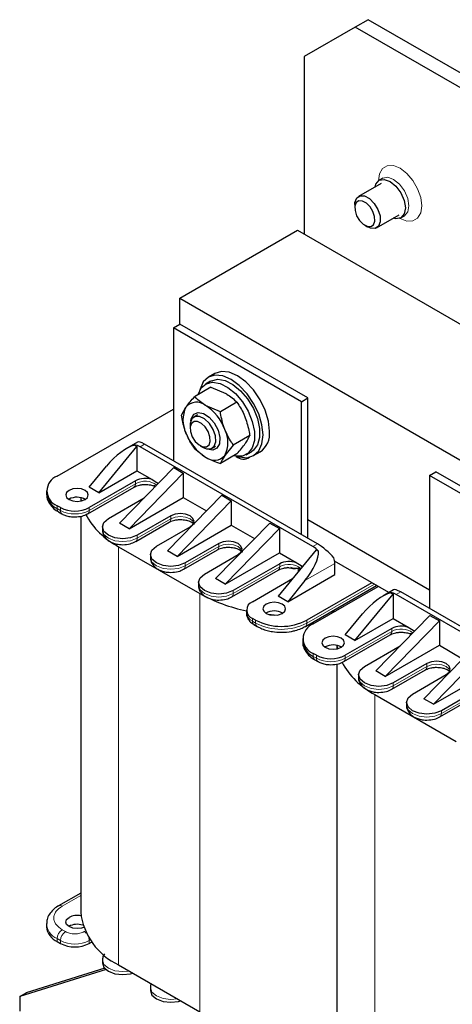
# Model space of a CAD drawing. Header units: millimetres. Extents: x 5 to 418, y 2 to 292.
# Tile 29 of 35: x 314 to 333, y 84 to 128. Entities that reach past the tile are written whole.
import ezdxf

# ---------------------------------------------------------------- set-up
doc = ezdxf.new("R2010")
doc.units = ezdxf.units.MM

msp = doc.modelspace()

# ---------------------------------------------------------------- linework, layer by layer
at = {"color": 7, "linetype": 'Continuous', "lineweight": 25}
for p, q in [((329.0575, 127.5935), (328.4918, 127.267)), ((334.1487, 124.6545), (329.0575, 127.5935)), ((328.4918, 127.267), (326.2291, 125.9603)), ((333.583, 124.3279), (328.4918, 127.267)), ((326.2291, 125.9603), (326.2291, 118.1216)), ((329.7109, 120.583), (329.5554, 120.4932)), ((329.6334, 120.358), (328.6376, 119.7832)), ((328.4719, 119.4169), (328.4719, 119.2767)), ((329.4376, 118.3975), (330.4333, 118.9724)), ((330.5113, 118.8373), (330.6669, 118.9271)), ((328.916, 118.5073), (329.0375, 118.4372)), ((320.7419, 115.2805), (325.9463, 118.2848)), ((325.9463, 118.2848), (354.2305, 101.9567)), ((320.7419, 115.2805), (349.0262, 98.9523)), ((320.7419, 114.1373), (320.7419, 115.2805)), ((320.4591, 113.974), (320.7419, 114.1373)), ((326.3988, 110.8717), (320.7419, 114.1373)), ((320.4591, 113.974), (320.4591, 108.095)), ((326.116, 110.7084), (320.4591, 113.974)), ((322.2876, 111.9503), (322.0048, 111.787)), ((322.1048, 111.6138), (321.8785, 111.4832)), ((322.1185, 111.3464), (321.3902, 110.9259)), ((322.1185, 111.3464), (322.7784, 111.0674)), ((323.2615, 110.6865), (322.5333, 110.266)), ((326.116, 110.7084), (326.3988, 110.8717)), ((326.116, 104.8293), (326.116, 110.7084)), ((326.3988, 104.6661), (326.3988, 110.8717)), ((315.3255, 107.4172), (320.4591, 110.3807)), ((320.8186, 110.1127), (321.016, 110.4683)), ((321.5187, 110.1208), (321.3686, 110.0341)), ((322.5333, 110.266), (321.8733, 110.5449)), ((321.2028, 109.6679), (321.2028, 109.5276)), ((318.8755, 108.9208), (318.3917, 108.6415)), ((326.8231, 104.4211), (319.1863, 108.8297)), ((323.8331, 109.2134), (323.1048, 108.7929)), ((317.164, 106.6824), (318.8469, 108.7318)), ((318.7417, 108.7925), (318.8469, 108.7318)), ((318.8469, 108.7318), (318.8469, 107.6539)), ((326.6251, 104.3068), (318.9883, 108.7155)), ((321.3902, 108.6396), (321.8733, 108.2586)), ((321.647, 108.7583), (321.7684, 108.6881)), ((322.1685, 108.6485), (322.3186, 108.7351)), ((323.2615, 108.4001), (322.5333, 107.9797)), ((323.1048, 108.7929), (322.7306, 108.3353)), ((323.6783, 108.3654), (323.9046, 108.496)), ((324.0046, 108.3228), (324.2875, 108.4861)), ((316.7397, 106.9273), (317.5047, 107.8589)), ((317.164, 106.6824), (318.8469, 107.6539)), ((320.4732, 107.7929), (318.0832, 105.3353)), ((320.8975, 107.548), (318.5075, 105.0904)), ((318.8469, 107.6539), (319.5161, 107.2676)), ((320.4732, 107.7929), (320.8975, 107.548)), ((320.8975, 107.548), (320.8975, 106.4701)), ((331.7728, 107.4428), (332.0557, 107.606)), ((337.7125, 104.3404), (332.0557, 107.606)), ((318.7903, 107.2131), (316.7397, 106.0293)), ((319.5161, 107.2676), (319.7333, 107.1422)), ((319.7333, 107.1422), (319.8019, 107.1026)), ((331.7728, 107.4428), (331.7728, 101.5637)), ((337.4297, 104.1771), (331.7728, 107.4428)), ((314.8569, 106.764), (314.8569, 106.6334)), ((316.6734, 105.7521), (318.724, 106.9359)), ((317.164, 106.6824), (316.7397, 106.9273)), ((315.8488, 106.3966), (315.8352, 106.3885)), ((316.3655, 106.4654), (316.3655, 106.3116)), ((316.373, 106.4638), (316.3917, 106.3173)), ((317.5883, 105.5394), (319.1694, 106.4522)), ((318.5075, 105.0904), (320.8975, 106.4701)), ((322.5946, 106.5683), (320.2045, 104.1107)), ((320.6288, 103.8658), (323.0188, 106.3234)), ((320.8975, 106.4701), (321.9233, 105.878)), ((322.5946, 106.5683), (323.0188, 106.3234)), ((323.0188, 106.3234), (323.0188, 105.2455)), ((315.4669, 106.0293), (315.3255, 106.1109)), ((315.3918, 105.8338), (315.5332, 105.7521)), ((316.3655, 105.6453), (316.3655, 88.1469)), ((318.5075, 105.0904), (318.0832, 105.3353)), ((318.7948, 104.5275), (320.2797, 105.3847)), ((320.346, 105.6619), (318.861, 104.8047)), ((322.3259, 102.8861), (324.7159, 105.3437)), ((324.7159, 105.3437), (325.1402, 105.0988)), ((331.7728, 102.3802), (326.3988, 105.4825)), ((317.3246, 105.1721), (317.3246, 105.0414)), ((319.7096, 104.3148), (321.1945, 105.1721)), ((320.6288, 103.8658), (323.0188, 105.2455)), ((322.7501, 102.6412), (325.1402, 105.0988)), ((323.0188, 105.2455), (324.0446, 104.6534)), ((325.1402, 105.0988), (325.1402, 104.0209)), ((318.0408, 104.2984), (321.6329, 102.2248)), ((320.6288, 103.8658), (320.2045, 104.1107)), ((320.9161, 103.3029), (322.401, 104.1601)), ((322.4673, 104.4373), (320.9824, 103.5801)), ((326.7665, 104.1599), (325.0836, 102.1105)), ((326.7665, 104.1599), (326.8717, 104.0992)), ((319.446, 103.9474), (319.446, 103.8168)), ((321.8309, 103.0902), (323.3158, 103.9474)), ((322.7501, 102.6412), (325.1402, 104.0209)), ((325.1402, 104.0209), (325.8801, 103.5938)), ((325.8801, 103.5938), (326.0973, 103.4684)), ((329.9828, 102.2704), (327.5804, 103.6573)), ((323.0374, 102.0783), (325.088, 103.2621)), ((325.1543, 103.5392), (323.1037, 102.3554)), ((325.6284, 103.3864), (325.7085, 103.3698)), ((326.0973, 103.4684), (326.166, 103.4287)), ((327.5867, 103.0657), (327.5867, 103.5556)), ((321.5673, 102.7228), (321.5673, 102.5922)), ((322.7501, 102.6412), (322.3259, 102.8861)), ((323.9522, 101.8656), (325.7209, 102.8867)), ((325.5078, 101.8656), (327.5867, 103.0657)), ((326.2728, 102.7971), (325.5078, 101.8656)), ((326.2901, 100.772), (329.4342, 102.5871)), ((329.2273, 102.7065), (326.3564, 101.0492)), ((326.6392, 100.8859), (329.5101, 102.5432)), ((330.1893, 102.3896), (329.7054, 102.1103)), ((338.1368, 97.8899), (330.5, 102.2985)), ((325.5078, 101.8656), (325.0836, 102.1105)), ((328.4777, 100.1511), (330.1606, 102.2005)), ((330.0555, 102.2612), (330.1606, 102.2005)), ((330.1606, 102.2005), (330.1606, 101.1227)), ((337.9388, 97.7756), (330.302, 102.1842)), ((323.6886, 101.4982), (323.6886, 101.3676)), ((324.0936, 101.0492), (323.9522, 101.1308)), ((328.0534, 100.3961), (328.8184, 101.3276)), ((328.4777, 100.1511), (330.1606, 101.1227)), ((331.787, 101.2616), (329.3969, 98.8041)), ((332.2112, 101.0167), (329.8212, 98.5591)), ((330.1606, 101.1227), (330.8298, 100.7364)), ((331.787, 101.2616), (332.2112, 101.0167)), ((332.2112, 101.0167), (332.2112, 99.9389)), ((324.0185, 100.8537), (324.1599, 100.772)), ((326.2831, 100.7683), (326.2887, 100.7713)), ((330.104, 100.6818), (328.0534, 99.498)), ((330.8298, 100.7364), (331.0471, 100.6109)), ((331.0471, 100.6109), (331.1156, 100.5713)), ((326.1706, 100.2328), (326.1706, 100.1021)), ((327.9871, 99.2209), (330.0378, 100.4047)), ((328.4777, 100.1511), (328.0534, 100.3961)), ((327.1625, 99.8653), (327.1489, 99.8572)), ((327.6792, 99.9341), (327.6792, 99.7803)), ((327.6867, 99.9325), (327.7054, 99.786)), ((328.902, 99.0082), (330.4831, 99.921)), ((329.8212, 98.5591), (332.2112, 99.9389)), ((333.9083, 100.037), (331.5183, 97.5795)), ((331.9425, 97.3345), (334.3325, 99.7921)), ((332.2112, 99.9389), (333.237, 99.3467)), ((326.7806, 99.498), (326.6392, 99.5797)), ((326.7055, 99.3025), (326.8469, 99.2209)), ((327.6792, 99.114), (327.6792, 81.6156)), ((329.8212, 98.5591), (329.3969, 98.8041)), ((330.1085, 97.9962), (331.5934, 98.8535)), ((331.6597, 99.1306), (330.1748, 98.2734)), ((328.6384, 98.6408), (328.6384, 98.5101)), ((331.0233, 97.7836), (332.5082, 98.6408)), ((331.9425, 97.3345), (334.3325, 98.7143)), ((329.3545, 97.7672), (332.9466, 95.6935)), ((331.9425, 97.3345), (331.5183, 97.5795)), ((332.2298, 96.7716), (333.7147, 97.6289)), ((333.781, 97.906), (332.2961, 97.0488)), ((330.7597, 97.4162), (330.7597, 97.2855)), ((316.3655, 88.986), (315.3918, 88.424)), ((314.8569, 87.6243), (314.8569, 87.4937)), ((315.3255, 86.8406), (315.4669, 86.7589)), ((316.7397, 86.7589), (316.8469, 86.8208)), ((317.3246, 86.0323), (317.3246, 85.9017)), ((318.0408, 85.8119), (321.6329, 83.7383)), ((317.4831, 85.6072), (313.6709, 84.4146)), ((317.4246, 85.6637), (313.9537, 84.5779)), ((313.6709, 84.4146), (313.9537, 84.5779)), ((319.446, 84.8077), (319.446, 84.6771)), ((313.6709, 84.4146), (313.6709, 83.7614))]:
    msp.add_line(p, q, dxfattribs=at)
at = {"color": 7, "linetype": 'Continuous', "lineweight": 18}
for p, q in [((319.1863, 108.8297), (318.9883, 108.7155)), ((318.7903, 107.0824), (316.7397, 105.8986)), ((318.7903, 107.2131), (318.7903, 107.0824)), ((315.3255, 105.9803), (315.3255, 106.1109)), ((315.3255, 105.9803), (315.4669, 105.8986)), ((315.4669, 105.8986), (315.4669, 106.0293)), ((316.7397, 105.8986), (316.7397, 106.0293)), ((320.346, 105.5313), (318.861, 104.674)), ((320.346, 105.6619), (320.346, 105.5313)), ((318.861, 104.674), (318.861, 104.8047)), ((318.0408, 104.2984), (318.0408, 85.8119)), ((322.4673, 104.3066), (320.9824, 103.4494)), ((322.4673, 104.4373), (322.4673, 104.3066)), ((326.8231, 104.4211), (326.6251, 104.3068)), ((320.9824, 103.4494), (320.9824, 103.5801)), ((325.1543, 103.4086), (323.1037, 102.2248)), ((325.1543, 103.5392), (325.1543, 103.4086)), ((325.7085, 103.3698), (325.965, 103.3546)), ((325.9745, 103.3313), (325.9745, 103.1955)), ((327.5867, 103.5556), (326.2728, 102.7971)), ((323.1037, 102.2248), (323.1037, 102.3554)), ((326.3564, 100.9185), (329.3404, 102.6412)), ((330.5, 102.2985), (330.302, 102.1842)), ((321.6329, 102.2248), (321.6329, 83.7383)), ((323.9522, 101.0002), (323.9522, 101.1308)), ((323.9522, 101.0002), (324.0936, 100.9185)), ((324.0936, 100.9185), (324.0936, 101.0492)), ((326.3564, 100.9185), (326.3564, 101.0492)), ((330.104, 100.5512), (328.0534, 99.3674)), ((330.104, 100.6818), (330.104, 100.5512)), ((326.6392, 99.449), (326.6392, 99.5797)), ((326.6392, 99.449), (326.7806, 99.3674)), ((326.7806, 99.3674), (326.7806, 99.498)), ((328.0534, 99.3674), (328.0534, 99.498)), ((331.6597, 99), (330.1748, 98.1428)), ((331.6597, 99.1306), (331.6597, 99)), ((330.1748, 98.1428), (330.1748, 98.2734)), ((329.3545, 97.7672), (329.3545, 79.2807)), ((333.781, 97.7754), (332.2961, 96.9181)), ((332.2961, 96.9181), (332.2961, 97.0488)), ((316.3655, 88.8778), (315.5518, 88.4081)), ((315.5518, 87.3631), (315.6932, 87.2815)), ((316.5135, 87.2815), (316.5544, 87.3051)), ((315.4669, 86.8896), (315.3255, 86.9712)), ((315.3255, 86.9712), (315.3255, 86.8406)), ((315.4669, 86.8896), (315.4669, 86.7589)), ((316.7397, 86.8896), (316.7799, 86.9128)), ((316.7397, 86.7589), (316.7397, 86.8896))]:
    msp.add_line(p, q, dxfattribs=at)
at = {"color": 7, "linetype": 'Continuous', "lineweight": 18, "flags": 128}
for points in [[(329.5129, 120.4718), (329.5598, 120.7869), (329.696, 121.0169), (329.9081, 121.1394), (330.1754, 121.1424), (330.4717, 121.0255), (330.768, 120.8003), (331.0353, 120.4887), (331.2475, 120.1213), (331.3836, 119.734), (331.4306, 119.3648), (331.3836, 119.0497), (331.2475, 118.8197), (331.0353, 118.6972), (330.768, 118.6942), (330.4717, 118.8111), (330.4647, 118.8152)], [(329.713, 120.5842), (329.9302, 120.6255), (330.1889, 120.5356), (330.4476, 120.3269), (330.6669, 120.031), (330.8134, 119.6932), (330.8649, 119.3648), (330.8134, 119.0957), (330.6669, 118.9271), (330.6641, 118.9255)], [(321.3595, 105.3517), (321.3246, 105.4189), (321.1945, 105.5313), (320.9998, 105.6063), (320.7702, 105.6327), (320.5406, 105.6063), (320.346, 105.5313)], [(317.3246, 105.0414), (317.3932, 104.8426), (317.5883, 104.674), (317.8802, 104.5614), (318.2246, 104.5218), (318.5691, 104.5614), (318.861, 104.674)], [(323.4808, 104.127), (323.4459, 104.1943), (323.3158, 104.3066), (323.1212, 104.3817), (322.8916, 104.4081), (322.6619, 104.3817), (322.4673, 104.3066)], [(319.446, 103.8168), (319.5145, 103.618), (319.7096, 103.4494), (320.0016, 103.3368), (320.346, 103.2972), (320.6904, 103.3368), (320.9824, 103.4494)], [(321.5673, 102.5922), (321.6358, 102.3934), (321.8309, 102.2248), (322.1229, 102.1122), (322.4673, 102.0726), (322.8117, 102.1122), (323.1037, 102.2248)], [(332.6732, 98.8204), (332.6383, 98.8876), (332.5082, 99), (332.3136, 99.0751), (332.0839, 99.1014), (331.8543, 99.0751), (331.6597, 99)], [(328.6384, 98.5101), (328.7069, 98.3113), (328.902, 98.1428), (329.1939, 98.0301), (329.5384, 97.9906), (329.8828, 98.0301), (330.1748, 98.1428)], [(330.7597, 97.2855), (330.8282, 97.0867), (331.0233, 96.9181), (331.3153, 96.8055), (331.6597, 96.766), (332.0041, 96.8055), (332.2961, 96.9181)], [(316.5135, 87.2815), (316.5576, 87.251), (316.5993, 87.2124)], [(316.723, 86.9977), (316.7354, 86.9431), (316.7397, 86.8896)], [(318.5119, 85.54), (318.2246, 85.5128), (317.8802, 85.5523), (317.5883, 85.665), (317.3932, 85.8335), (317.3246, 86.0323), (317.3247, 86.0333)], [(320.6333, 84.3153), (320.346, 84.2882), (320.0016, 84.3277), (319.7096, 84.4403), (319.5145, 84.6089), (319.446, 84.8077), (319.446, 84.8086)]]:
    msp.add_lwpolyline(points, dxfattribs=at)
at = {"color": 7, "linetype": 'Continuous', "lineweight": 25, "flags": 128}
for points in [[(329.3716, 120.207), (329.4088, 120.3245), (329.5553, 120.4931), (329.7746, 120.5357), (330.0333, 120.4458), (330.292, 120.2371), (330.5113, 119.9412), (330.6579, 119.6034), (330.7093, 119.275), (330.6579, 119.0059), (330.5113, 118.8373), (330.292, 118.7947), (330.1716, 118.8213)], [(328.4719, 119.4169), (328.4794, 119.5184), (328.5569, 119.7123), (328.7076, 119.8115), (328.9086, 119.8009), (329.1292, 119.6821), (329.3358, 119.4733), (329.4971, 119.2061), (329.5884, 118.9214), (329.5958, 118.6623), (329.5183, 118.4685), (329.3675, 118.3693), (329.1666, 118.3799), (329.0375, 118.4372)], [(328.4836, 119.153), (328.5553, 118.9293), (328.6819, 118.7196), (328.8442, 118.5556), (329.0174, 118.4623), (329.1752, 118.454), (329.2936, 118.5319), (329.3544, 118.6841), (329.3486, 118.8875), (329.2769, 119.1111), (329.1503, 119.3209), (328.988, 119.4849), (328.8148, 119.5782), (328.657, 119.5865), (328.5387, 119.5086), (328.4778, 119.3564), (328.4836, 119.153)], [(324.4189, 109.2385), (324.3707, 109.689), (324.2294, 110.1644), (324.0047, 110.6324), (323.7118, 111.061), (323.3707, 111.4211), (323.0047, 111.688), (322.6387, 111.8437), (322.2976, 111.8774), (322.0047, 111.787), (321.7799, 111.5785), (321.6387, 111.2662), (321.6256, 111.2127)], [(324.7017, 109.4018), (324.6536, 109.8523), (324.5123, 110.3277), (324.2875, 110.7957), (323.9946, 111.2243), (323.6536, 111.5843), (323.2875, 111.8513), (322.9215, 112.0069), (322.5804, 112.0407), (322.2876, 111.9503)], [(321.55, 111.0182), (321.5528, 111.0284), (321.6909, 111.3158), (321.9097, 111.5), (322.1928, 111.5673), (322.5195, 111.5128), (322.8653, 111.3405), (323.2046, 111.0631), (323.5124, 110.7013), (323.7657, 110.2819), (323.9458, 109.8359), (324.0394, 109.3965), (324.0394, 108.9962), (323.9458, 108.6648), (323.7657, 108.4268), (323.5124, 108.2998), (323.2046, 108.2933), (323.1114, 108.3135)], [(322.1048, 111.6138), (322.1359, 111.6306), (322.4191, 111.6979), (322.7457, 111.6434), (323.0915, 111.4711), (323.4309, 111.1938), (323.7387, 110.832), (323.992, 110.4125), (324.1721, 109.9665), (324.2656, 109.5271), (324.2656, 109.1269), (324.1721, 108.7954), (323.992, 108.5574), (323.9046, 108.496)], [(321.2343, 109.8645), (321.2511, 109.9535), (321.3623, 110.1496), (321.5512, 110.2319), (321.7892, 110.1878), (322.04, 110.0241), (322.2655, 109.7656), (322.4312, 109.4517), (322.512, 109.1302), (322.4955, 108.8501), (322.3844, 108.6539), (322.1954, 108.5717), (321.9574, 108.6158), (321.9545, 108.617)], [(322.1157, 108.6251), (322.2602, 108.7344), (322.3298, 108.936), (322.314, 109.1994), (322.2152, 109.4843), (322.0483, 109.7475), (321.8389, 109.9489), (321.6187, 110.0577), (321.4214, 110.0575), (321.2769, 109.9482), (321.2072, 109.7466), (321.2028, 109.6679)], [(321.9197, 108.7088), (322.0331, 108.7946), (322.0878, 108.9529), (322.0754, 109.1597), (321.9978, 109.3835), (321.8667, 109.5902), (321.7023, 109.7482), (321.5294, 109.8337), (321.3744, 109.8335), (321.261, 109.7477), (321.2063, 109.5894), (321.2187, 109.3826), (321.2963, 109.1588), (321.4273, 108.9522), (321.5918, 108.7941), (321.7647, 108.7086), (321.9197, 108.7088)], [(323.3125, 108.2833), (323.3707, 108.2662), (323.7118, 108.2324), (324.0047, 108.3229), (324.2294, 108.5313), (324.3707, 108.8437), (324.4189, 109.2385)], [(321.7684, 108.6881), (321.9183, 108.6249), (322.1157, 108.6251)], [(319.7333, 107.1422), (319.7756, 107.091), (319.7815, 107.0816)], [(315.8488, 106.7885), (315.7404, 106.6949), (315.7023, 106.5844), (315.7404, 106.474), (315.8488, 106.3803), (316.011, 106.3178), (316.2023, 106.2958), (316.3937, 106.3178), (316.5559, 106.3803), (316.6643, 106.474), (316.7023, 106.5844), (316.6643, 106.6949), (316.5559, 106.7885), (316.3937, 106.8511), (316.2023, 106.8731), (316.011, 106.8511), (315.8488, 106.7885)], [(318.724, 106.9359), (318.7241, 106.9359), (318.7284, 106.9386)], [(318.861, 104.8047), (318.5691, 104.692), (318.2246, 104.6525), (317.8802, 104.692), (317.5883, 104.8047), (317.3932, 104.9732), (317.3246, 105.1721), (317.3932, 105.3709), (317.5883, 105.5394)], [(320.2797, 105.3847), (320.2797, 105.3847), (320.284, 105.3874)], [(321.1945, 105.1721), (321.3246, 105.2844), (321.3702, 105.417), (321.3246, 105.5495), (321.1945, 105.6619), (320.9998, 105.737), (320.7702, 105.7633), (320.5406, 105.737), (320.346, 105.6619)], [(323.3158, 103.9474), (323.4459, 104.0598), (323.4916, 104.1924), (323.4459, 104.3249), (323.3158, 104.4373), (323.1212, 104.5124), (322.8916, 104.5387), (322.6619, 104.5124), (322.4673, 104.4373)], [(320.9824, 103.5801), (320.6904, 103.4674), (320.346, 103.4279), (320.0016, 103.4674), (319.7096, 103.5801), (319.5145, 103.7486), (319.446, 103.9474), (319.5145, 104.1463), (319.7096, 104.3148)], [(322.401, 104.1601), (322.401, 104.1601), (322.4054, 104.1628)], [(325.088, 103.2621), (325.088, 103.2621), (325.0924, 103.2647)], [(326.1469, 103.4054), (326.1396, 103.4171), (326.0973, 103.4684)], [(323.1037, 102.3554), (322.8117, 102.2428), (322.4673, 102.2033), (322.1229, 102.2428), (321.8309, 102.3554), (321.6358, 102.524), (321.5673, 102.7228), (321.6358, 102.9217), (321.8309, 103.0902)], [(325.2674, 101.3513), (325.3758, 101.4449), (325.4139, 101.5554), (325.3758, 101.6658), (325.2674, 101.7595), (325.1052, 101.822), (324.9139, 101.844), (324.7225, 101.822), (324.5603, 101.7595), (324.4519, 101.6658), (324.4139, 101.5554), (324.4519, 101.4449), (324.5603, 101.3513), (324.7225, 101.2887), (324.9139, 101.2667), (325.1052, 101.2887), (325.2674, 101.3513)], [(327.3952, 101.41), (327.4451, 101.4192), (327.6247, 101.4548)], [(324.6456, 101.3118), (324.7827, 101.2983), (325.0496, 101.2776)], [(331.0471, 100.6109), (331.0893, 100.5597), (331.0952, 100.5503)], [(327.1625, 100.2573), (327.0541, 100.1636), (327.016, 100.0532), (327.0541, 99.9427), (327.1625, 99.8491), (327.3247, 99.7865), (327.516, 99.7645), (327.7074, 99.7865), (327.8696, 99.8491), (327.978, 99.9427), (328.016, 100.0532), (327.978, 100.1636), (327.8696, 100.2573), (327.7074, 100.3198), (327.516, 100.3418), (327.3247, 100.3198), (327.1625, 100.2573)], [(330.0378, 100.4047), (330.0378, 100.4047), (330.0421, 100.4073)], [(330.1748, 98.2734), (329.8828, 98.1608), (329.5384, 98.1212), (329.1939, 98.1608), (328.902, 98.2734), (328.7069, 98.442), (328.6384, 98.6408), (328.7069, 98.8396), (328.902, 99.0082)], [(331.5934, 98.8535), (331.5934, 98.8535), (331.5977, 98.8561)], [(332.5082, 98.6408), (332.6383, 98.7532), (332.6839, 98.8857), (332.6383, 99.0183), (332.5082, 99.1306), (332.3136, 99.2057), (332.0839, 99.2321), (331.8543, 99.2057), (331.6597, 99.1306)], [(332.2961, 97.0488), (332.0041, 96.9362), (331.6597, 96.8966), (331.3153, 96.9362), (331.0233, 97.0488), (330.8282, 97.2174), (330.7597, 97.4162), (330.8282, 97.615), (331.0233, 97.7836)], [(316.4873, 87.4689), (316.3937, 87.4393), (316.2023, 87.4174), (316.011, 87.4393), (315.8488, 87.5019), (315.7404, 87.5956), (315.7023, 87.706), (315.7404, 87.8165), (315.8488, 87.9101)], [(317.3246, 85.9017), (317.3932, 85.7029), (317.5883, 85.5343), (317.8802, 85.4217), (318.2246, 85.3821), (318.5691, 85.4217), (318.6684, 85.4497)], [(319.446, 84.6771), (319.5145, 84.4783), (319.7096, 84.3097), (320.0016, 84.1971), (320.346, 84.1575), (320.6904, 84.1971), (320.7897, 84.2251)]]:
    msp.add_lwpolyline(points, dxfattribs=at)
at = {"color": 7, "linetype": 'Continuous', "lineweight": 25}
for centre, radius, start, end in [((321.4839, 110.0682), 0.6156, 50.75183, 139.4672), ((322.1592, 109.8967), 1.2782, 153.43643, 206.56357), ((320.7145, 108.7356), 2.1487, 20.22711, 57.36203), ((323.0322, 110.068), 2.1487, 200.22711, 237.36203), ((321.5874, 108.9069), 1.2782, 333.43643, 26.56357), ((323.7538, 109.2791), 0.9558, 303.93673, 7.37545), ((318.7144, 108.2716), 0.5216, 58.31429, 86.99155), ((322.2628, 108.7353), 0.6156, 230.75183, 319.4672), ((323.5554, 108.6569), 0.486, 228.94792, 303.21595), ((315.5734, 106.764), 0.6986, 110.78342, 249.21658), ((319.2182, 106.3755), 0.9405, 71.53486, 117.06127), ((315.6576, 106.7133), 0.8047, 185.6948, 245.62534), ((316.2017, 105.7399), 0.7456, 60.45053, 118.25641), ((316.1033, 107.2575), 1.3833, 242.60967, 297.39033), ((319.6157, 107.3586), 3.4416, 208.19577, 242.76765), ((326.1094, 103.4444), 1.0048, 40.66492, 59.12634), ((325.5822, 102.7017), 0.9405, 71.53486, 117.06127), ((326.6312, 103.5457), 0.9556, 0.59619, 15.73941), ((325.1189, 108.4836), 7.1642, 240.88322, 258.48357), ((324.0916, 101.4982), 0.393, 110.78342, 249.21658), ((330.0281, 101.7404), 0.5216, 58.31429, 86.99155), ((324.9139, 100.735), 0.7243, 59.54613, 120.45387), ((325.225, 103.2327), 2.4592, 242.60967, 297.39033), ((326.8871, 100.2328), 0.6986, 110.78342, 249.21658), ((330.5319, 99.8443), 0.9405, 71.53486, 117.06127), ((326.9713, 100.182), 0.8047, 185.6948, 245.62534), ((327.5154, 99.2086), 0.7456, 60.45053, 118.25641), ((327.417, 100.7263), 1.3833, 242.60967, 297.39033), ((330.9294, 100.8273), 3.4416, 208.19577, 242.76765), ((316.2043, 87.2152), 0.7805, 77.51641, 117.09433), ((319.2689, 88.4617), 2.9205, 186.18746, 245.13268), ((315.6576, 87.5735), 0.8047, 185.6948, 245.62534), ((316.2041, 86.8483), 0.7576, 70.61242, 119.13579), ((316.1033, 87.9872), 1.3833, 242.60967, 297.39033)]:
    msp.add_arc(centre, radius, start, end, dxfattribs=at)
at = {"color": 7, "linetype": 'Continuous', "lineweight": 18}
for centre, radius, start, end in [((318.628, 107.067), 0.163, 307.99684, 5.41712), ((319.2093, 106.3272), 0.8637, 53.50089, 119.01761), ((315.4823, 105.963), 0.1578, 173.70115, 234.98667), ((315.6232, 105.8812), 0.1572, 173.64139, 235.64303), ((316.1033, 107.1269), 1.3833, 242.60967, 297.39033), ((316.5836, 105.8812), 0.1571, 304.19585, 6.37318), ((320.1837, 105.5159), 0.163, 307.99684, 5.41712), ((318.7049, 104.6566), 0.1571, 304.19585, 6.37318), ((322.305, 104.2913), 0.163, 307.99684, 5.41712), ((320.8262, 103.432), 0.1571, 304.19585, 6.37318), ((324.992, 103.3932), 0.163, 307.99684, 5.41712), ((325.5726, 102.6579), 0.8594, 52.64247, 119.12433), ((325.9014, 103.3151), 0.0749, 12.54687, 31.87461), ((322.9475, 102.2074), 0.1571, 304.19585, 6.37318), ((324.139, 101.4125), 0.4526, 185.6948, 245.62534), ((324.109, 100.9829), 0.1578, 173.70115, 234.98667), ((324.2497, 100.9011), 0.157, 173.61387, 235.94769), ((325.225, 103.1021), 2.4592, 242.60967, 297.39033), ((326.2001, 100.9011), 0.1572, 304.30491, 6.36332), ((329.9418, 100.5358), 0.163, 307.99684, 5.41712), ((330.523, 99.7959), 0.8637, 53.50089, 119.01761), ((326.796, 99.4317), 0.1578, 173.70115, 234.98667), ((326.9369, 99.35), 0.1572, 173.64139, 235.64303), ((327.417, 100.5956), 1.3833, 242.60967, 297.39033), ((327.8973, 99.3499), 0.1571, 304.19585, 6.37318), ((331.4974, 98.9846), 0.163, 307.99684, 5.41712), ((330.0186, 98.1253), 0.1571, 304.19585, 6.37318), ((332.1399, 96.9007), 0.1571, 304.19585, 6.37318), ((315.4578, 88.2767), 0.1616, 54.4439, 113.60458), ((315.6182, 87.6746), 0.7618, 182.57309, 247.40804), ((315.8168, 86.9489), 0.4918, 122.60548, 177.39452), ((315.9582, 86.8672), 0.4918, 122.60548, 177.39452), ((316.1033, 88.1178), 1.3833, 242.60967, 297.39033)]:
    msp.add_arc(centre, radius, start, end, dxfattribs=at)
at = {"color": 7, "linetype": 'Continuous', "lineweight": 25}
for centre, major_axis, ratio, start_param, end_param in [((319.4909, 108.3524), (0.6282, -0.5581), 0.2415771, 2.276173, 3.0614899), ((318.0704, 107.5323), (1.0613, 1.2125), 0.398878, 0.5298398, 1.6496093), ((325.7071, 103.1237), (1.0613, 1.2125), 0.398878, 4.791202, 5.9109715), ((327.1277, 103.9438), (0.6282, -0.5581), 0.2415771, 1.0629477, 2.276173), ((330.8046, 101.8211), (0.6282, -0.5581), 0.2415771, 2.276173, 3.0614899), ((329.3841, 101.001), (1.0613, 1.2125), 0.398878, 0.5298398, 1.6496093)]:
    msp.add_ellipse(centre, major_axis=major_axis, ratio=ratio, start_param=start_param, end_param=end_param, dxfattribs=at)
for points, knots in [([(322.7784, 111.0674), (322.7919, 111.0596), (322.9836, 110.9474), (323.1276, 110.8122), (323.2615, 110.6865)], [0, 0, 0, 0, 0.0701742, 1, 1, 1, 1]), ([(321.016, 110.4683), (321.0229, 110.478), (321.1206, 110.616), (321.2603, 110.7766), (321.3902, 110.9259)], [0, 0, 0, 0, 0.0701742, 1, 1, 1, 1]), ([(321.8733, 110.5449), (321.8599, 110.5528), (321.6681, 110.665), (321.5241, 110.8002), (321.3902, 110.9259)], [0, 0, 0, 0, 0.0701742, 1, 1, 1, 1]), ([(323.2615, 110.6865), (323.3726, 110.5166), (323.5137, 110.3006), (323.6143, 110.0536), (323.6357, 110.0009)], [0, 0, 0, 0, 0.78666404, 1, 1, 1, 1]), ([(322.7306, 109.4784), (322.7108, 109.5321), (322.618, 109.7835), (322.5706, 110.0536), (322.5333, 110.266)], [0, 0, 0, 0, 0.21333596, 1, 1, 1, 1]), ([(321.016, 109.3251), (320.9962, 109.3788), (320.9034, 109.6302), (320.856, 109.9003), (320.8186, 110.1127)], [0, 0, 0, 0, 0.213336, 1, 1, 1, 1]), ([(323.6357, 110.0009), (323.7026, 109.7915), (323.7848, 109.5338), (323.8255, 109.2639), (323.8331, 109.2134)], [0, 0, 0, 0, 0.8126371, 1, 1, 1, 1]), ([(321.3902, 108.6396), (321.363, 108.6789), (321.2176, 108.8884), (321.1064, 109.1293), (321.016, 109.3251)], [0, 0, 0, 0, 0.1873629, 1, 1, 1, 1]), ([(323.1048, 108.7929), (323.0776, 108.8322), (322.9323, 109.0417), (322.821, 109.2826), (322.7306, 109.4784)], [0, 0, 0, 0, 0.1873629, 1, 1, 1, 1]), ([(323.2615, 108.4001), (323.3327, 108.4804), (323.4762, 108.6425), (323.5822, 108.7856), (323.6357, 108.8578)], [0, 0, 0, 0, 0.495458, 1, 1, 1, 1]), ([(323.6357, 108.8578), (323.6424, 108.8674), (323.7377, 109.004), (323.7871, 109.1125), (323.8331, 109.2134)], [0, 0, 0, 0, 0.0701742, 1, 1, 1, 1]), ([(321.8733, 108.2586), (321.887, 108.2509), (322.0812, 108.1402), (322.3155, 108.057), (322.5333, 107.9797)], [0, 0, 0, 0, 0.0701742, 1, 1, 1, 1]), ([(322.7306, 108.3353), (322.724, 108.3257), (322.6287, 108.1891), (322.5793, 108.0806), (322.5333, 107.9797)], [0, 0, 0, 0, 0.0701742, 1, 1, 1, 1]), ([(314.8681, 106.6401), (314.8648, 106.6092), (314.8512, 106.4839), (314.9352, 106.2669), (315.106, 106.0397), (315.2698, 105.8981), (315.378, 105.8451), (315.3953, 105.8366)], [0, 0, 0, 0, 0.0948875, 0.3850984, 0.6786945, 0.9486326, 1, 1, 1, 1]), ([(318.7292, 106.9366), (318.7357, 106.941), (318.7648, 106.9609), (318.8486, 106.9937), (318.9744, 107.0282), (319.1008, 107.0462), (319.1851, 107.048), (319.2146, 107.0486)], [0, 0, 0, 0, 0.070358, 0.3185407, 0.5542868, 0.8440753, 1, 1, 1, 1]), ([(319.2146, 107.0486), (319.2937, 107.0443), (319.4038, 107.0382), (319.5253, 107.0103), (319.5666, 106.9946), (319.5842, 106.988)], [0, 0, 0, 0, 0.5949115, 0.8280314, 1, 1, 1, 1]), ([(319.5851, 106.9899), (319.5926, 106.9865), (319.6078, 106.9795), (319.6244, 106.9607), (319.6335, 106.9435), (319.6346, 106.9333), (319.6349, 106.9308)], [0, 0, 0, 0, 0.30571206, 0.61307506, 0.90725239, 1, 1, 1, 1]), ([(315.5363, 105.7551), (315.5508, 105.7453), (315.6109, 105.7048), (315.7505, 105.6569), (315.9281, 105.6169), (316.0526, 105.6128), (316.1033, 105.6112)], [0, 0, 0, 0, 0.094492, 0.39213464, 0.75215588, 1, 1, 1, 1]), ([(316.1033, 105.6112), (316.216, 105.6196), (316.3721, 105.6311), (316.5589, 105.6916), (316.6316, 105.7335), (316.6699, 105.7556)], [0, 0, 0, 0, 0.5505719, 0.7629538, 1, 1, 1, 1]), ([(320.2849, 105.3854), (320.2913, 105.3898), (320.3204, 105.4098), (320.4042, 105.4425), (320.53, 105.4772), (320.6565, 105.4945), (320.8194, 105.5002), (320.9606, 105.4868), (321.1022, 105.4532), (321.2024, 105.4175), (321.2897, 105.3699), (321.3457, 105.324), (321.3699, 105.2892), (321.3699, 105.2868), (321.3699, 105.2856)], [0, 0, 0, 0, 0.0247812, 0.1121951, 0.1952286, 0.2972968, 0.3522159, 0.4991183, 0.5566829, 0.6459327, 0.7321761, 0.818301, 0.9063367, 1, 1, 1, 1]), ([(317.3306, 105.0424), (317.3287, 105.0308), (317.3142, 104.9434), (317.3839, 104.7749), (317.522, 104.6082), (317.6926, 104.5004), (317.8704, 104.4307), (318.0497, 104.3925), (318.174, 104.3883), (318.2246, 104.3866)], [0, 0, 0, 0, 0.0297178, 0.2254384, 0.431408, 0.5840467, 0.7207715, 0.8861506, 1, 1, 1, 1]), ([(318.2246, 104.3866), (318.3373, 104.3949), (318.4934, 104.4065), (318.6802, 104.467), (318.7529, 104.5089), (318.7912, 104.531)], [0, 0, 0, 0, 0.55057193, 0.76295377, 1, 1, 1, 1]), ([(322.4062, 104.1608), (322.4126, 104.1652), (322.4417, 104.1851), (322.5256, 104.2178), (322.6513, 104.2526), (322.7778, 104.2699), (322.9407, 104.2756), (323.0819, 104.2622), (323.2236, 104.2286), (323.3237, 104.1928), (323.411, 104.1453), (323.4671, 104.0994), (323.4912, 104.0646), (323.4912, 104.0622), (323.4912, 104.061)], [0, 0, 0, 0, 0.0247812, 0.1121951, 0.1952286, 0.2972968, 0.3522159, 0.4991183, 0.5566829, 0.6459327, 0.7321761, 0.818301, 0.9063367, 1, 1, 1, 1]), ([(319.4519, 103.8178), (319.45, 103.8062), (319.4355, 103.7188), (319.5052, 103.5503), (319.6433, 103.3836), (319.8139, 103.2758), (319.9917, 103.2061), (320.171, 103.1679), (320.2953, 103.1637), (320.346, 103.162)], [0, 0, 0, 0, 0.0297178, 0.2254384, 0.431408, 0.5840467, 0.7207715, 0.8861506, 1, 1, 1, 1]), ([(320.346, 103.162), (320.4586, 103.1703), (320.6147, 103.1819), (320.8016, 103.2424), (320.8742, 103.2843), (320.9125, 103.3064)], [0, 0, 0, 0, 0.5505719, 0.7629538, 1, 1, 1, 1]), ([(325.0932, 103.2627), (325.0996, 103.2671), (325.1287, 103.2871), (325.2126, 103.3198), (325.3383, 103.3544), (325.4648, 103.3724), (325.5491, 103.3742), (325.5786, 103.3748)], [0, 0, 0, 0, 0.070358, 0.3185407, 0.5542868, 0.8440753, 1, 1, 1, 1]), ([(321.5732, 102.5931), (321.5713, 102.5816), (321.5568, 102.4942), (321.6265, 102.3257), (321.7646, 102.159), (321.9352, 102.0511), (322.113, 101.9815), (322.2923, 101.9433), (322.4166, 101.9391), (322.4673, 101.9374)], [0, 0, 0, 0, 0.0297178, 0.2254384, 0.431408, 0.5840467, 0.7207715, 0.8861506, 1, 1, 1, 1]), ([(322.4673, 101.9374), (322.5799, 101.9457), (322.736, 101.9573), (322.9229, 102.0178), (322.9955, 102.0597), (323.0339, 102.0817)], [0, 0, 0, 0, 0.5505719, 0.7629538, 1, 1, 1, 1]), ([(323.6946, 101.3685), (323.6926, 101.357), (323.6781, 101.2696), (323.7488, 101.1021), (323.8723, 100.9442), (323.9832, 100.8792), (324.0216, 100.8567)], [0, 0, 0, 0, 0.0549677, 0.4169837, 0.7979567, 1, 1, 1, 1]), ([(324.1635, 100.7749), (324.2314, 100.7374), (324.3638, 100.6645), (324.5946, 100.591), (324.8781, 100.5276), (325.0942, 100.5184), (325.225, 100.5127)], [0, 0, 0, 0, 0.2277072, 0.4433656, 0.6629061, 1, 1, 1, 1]), ([(325.225, 100.5127), (325.3784, 100.5203), (325.5907, 100.5307), (325.8802, 100.5983), (326.091, 100.666), (326.2263, 100.7405), (326.2875, 100.7741)], [0, 0, 0, 0, 0.3946348, 0.5463679, 0.7951412, 1, 1, 1, 1]), ([(326.1818, 100.1088), (326.1785, 100.078), (326.1649, 99.9527), (326.2489, 99.7357), (326.4197, 99.5084), (326.5835, 99.3668), (326.6917, 99.3138), (326.709, 99.3053)], [0, 0, 0, 0, 0.09488754, 0.38509839, 0.67869449, 0.94863264, 1, 1, 1, 1]), ([(330.0429, 100.4053), (330.0494, 100.4097), (330.0785, 100.4297), (330.1623, 100.4624), (330.2881, 100.497), (330.4145, 100.515), (330.4988, 100.5167), (330.5283, 100.5173)], [0, 0, 0, 0, 0.070358, 0.3185407, 0.5542868, 0.8440753, 1, 1, 1, 1]), ([(330.5283, 100.5173), (330.6074, 100.513), (330.7175, 100.5069), (330.839, 100.479), (330.8803, 100.4634), (330.8979, 100.4567)], [0, 0, 0, 0, 0.5949115, 0.8280314, 1, 1, 1, 1]), ([(330.8988, 100.4586), (330.9063, 100.4552), (330.9215, 100.4483), (330.9381, 100.4294), (330.9472, 100.4122), (330.9483, 100.402), (330.9486, 100.3996)], [0, 0, 0, 0, 0.3057121, 0.6130751, 0.9072524, 1, 1, 1, 1]), ([(326.8501, 99.2239), (326.8645, 99.2141), (326.9246, 99.1735), (327.0642, 99.1256), (327.2418, 99.0856), (327.3663, 99.0816), (327.417, 99.0799)], [0, 0, 0, 0, 0.094492, 0.3921346, 0.7521559, 1, 1, 1, 1]), ([(327.417, 99.0799), (327.5297, 99.0883), (327.6858, 99.0999), (327.8726, 99.1603), (327.9453, 99.2022), (327.9836, 99.2243)], [0, 0, 0, 0, 0.5505719, 0.7629538, 1, 1, 1, 1]), ([(331.5986, 98.8541), (331.605, 98.8585), (331.6341, 98.8785), (331.7179, 98.9112), (331.8437, 98.9459), (331.9702, 98.9632), (332.1331, 98.969), (332.2743, 98.9555), (332.4159, 98.9219), (332.5161, 98.8862), (332.6034, 98.8386), (332.6594, 98.7927), (332.6836, 98.7579), (332.6836, 98.7555), (332.6836, 98.7543)], [0, 0, 0, 0, 0.0247812, 0.1121951, 0.1952286, 0.2972968, 0.3522159, 0.4991183, 0.5566829, 0.6459327, 0.7321761, 0.818301, 0.9063367, 1, 1, 1, 1]), ([(328.6443, 98.5111), (328.6424, 98.4996), (328.6279, 98.4122), (328.6976, 98.2436), (328.8357, 98.077), (329.0063, 97.9691), (329.1841, 97.8994), (329.3634, 97.8613), (329.4877, 97.857), (329.5384, 97.8553)], [0, 0, 0, 0, 0.0297178, 0.2254384, 0.431408, 0.5840467, 0.7207715, 0.8861506, 1, 1, 1, 1]), ([(329.5384, 97.8553), (329.651, 97.8637), (329.8071, 97.8753), (329.9939, 97.9357), (330.0666, 97.9776), (330.1049, 97.9997)], [0, 0, 0, 0, 0.5505719, 0.7629538, 1, 1, 1, 1]), ([(330.7656, 97.2865), (330.7637, 97.275), (330.7492, 97.1876), (330.8189, 97.019), (330.957, 96.8523), (331.1276, 96.7445), (331.3054, 96.6748), (331.4847, 96.6367), (331.609, 96.6324), (331.6597, 96.6307)], [0, 0, 0, 0, 0.0297178, 0.2254384, 0.431408, 0.5840467, 0.7207715, 0.8861506, 1, 1, 1, 1]), ([(331.6597, 96.6307), (331.7723, 96.6391), (331.9284, 96.6506), (332.1153, 96.7111), (332.1879, 96.753), (332.2262, 96.7751)], [0, 0, 0, 0, 0.5505719, 0.7629538, 1, 1, 1, 1]), ([(315.3944, 88.4219), (315.3802, 88.4148), (315.2841, 88.3669), (315.1375, 88.2454), (314.9724, 88.0507), (314.8709, 87.8422), (314.8696, 87.7004), (314.8691, 87.6444)], [0, 0, 0, 0, 0.0436604, 0.2954086, 0.5554009, 0.8242229, 1, 1, 1, 1]), ([(317.4132, 86.3075), (317.391, 86.2749), (317.3355, 86.1936), (317.3325, 86.0939), (317.3307, 86.0342)], [0, 0, 0, 0, 0.40118549, 1, 1, 1, 1]), ([(319.4768, 84.983), (319.4766, 84.9827), (319.4473, 84.9322), (319.4497, 84.8707), (319.452, 84.8096)], [0, 0, 0, 0, 0.0059118, 1, 1, 1, 1])]:
    msp.add_open_spline(points, degree=3, knots=knots, dxfattribs=at)
at = {"color": 7, "linetype": 'Continuous', "lineweight": 18}
for points, knots in [([(319.585, 106.99), (319.5868, 106.9905), (319.5921, 106.9919), (319.6201, 107.0013), (319.6553, 106.9989), (319.68, 106.987), (319.6919, 106.9774), (319.6977, 106.9727)], [0, 0, 0, 0, 0.2092639, 0.6038652, 0.8200517, 0.911886, 1, 1, 1, 1]), ([(325.9745, 103.3313), (325.8983, 103.326), (325.7818, 103.3178), (325.619, 103.3323), (325.5314, 103.3744), (325.4903, 103.3942)], [0, 0, 0, 0, 0.50039855, 0.765541, 1, 1, 1, 1]), ([(325.965, 103.3546), (325.9715, 103.3523), (325.9846, 103.3475), (326.0151, 103.3276), (326.0374, 103.3061), (326.0532, 103.2916), (326.0534, 103.2915)], [0, 0, 0, 0, 0.2213926, 0.452164, 0.9954959, 1, 1, 1, 1]), ([(326.037, 103.2715), (326.0291, 103.2824), (326.0183, 103.2974), (326.0026, 103.315), (325.9925, 103.3239), (325.9827, 103.3298), (325.9773, 103.3308), (325.9745, 103.3313)], [0, 0, 0, 0, 0.43922592, 0.60542938, 0.74680668, 0.87368518, 1, 1, 1, 1]), ([(330.8987, 100.4587), (330.9005, 100.4592), (330.9059, 100.4607), (330.9338, 100.4701), (330.969, 100.4676), (330.9937, 100.4558), (331.0056, 100.4461), (331.0114, 100.4414)], [0, 0, 0, 0, 0.2092639, 0.6038652, 0.8200517, 0.911886, 1, 1, 1, 1]), ([(315.5518, 88.4081), (315.4501, 88.3354), (315.2932, 88.2231), (315.1949, 88.0363), (315.1679, 87.8857), (315.1949, 87.735), (315.2931, 87.5482), (315.4501, 87.4358), (315.5518, 87.3631)], [0, 0, 0, 0, 0.2394429, 0.369668, 0.5, 0.630225, 0.7605571, 1, 1, 1, 1]), ([(315.6932, 87.2815), (315.7503, 87.2549), (315.8384, 87.2138), (315.985, 87.1881), (316.1033, 87.1811), (316.2215, 87.1881), (316.3682, 87.2138), (316.4564, 87.2549), (316.5135, 87.2815)], [0, 0, 0, 0, 0.2394429, 0.3696034, 0.4999999, 0.6301604, 0.7605571, 1, 1, 1, 1])]:
    msp.add_open_spline(points, degree=3, knots=knots, dxfattribs=at)

doc.saveas('drawing.dxf')
